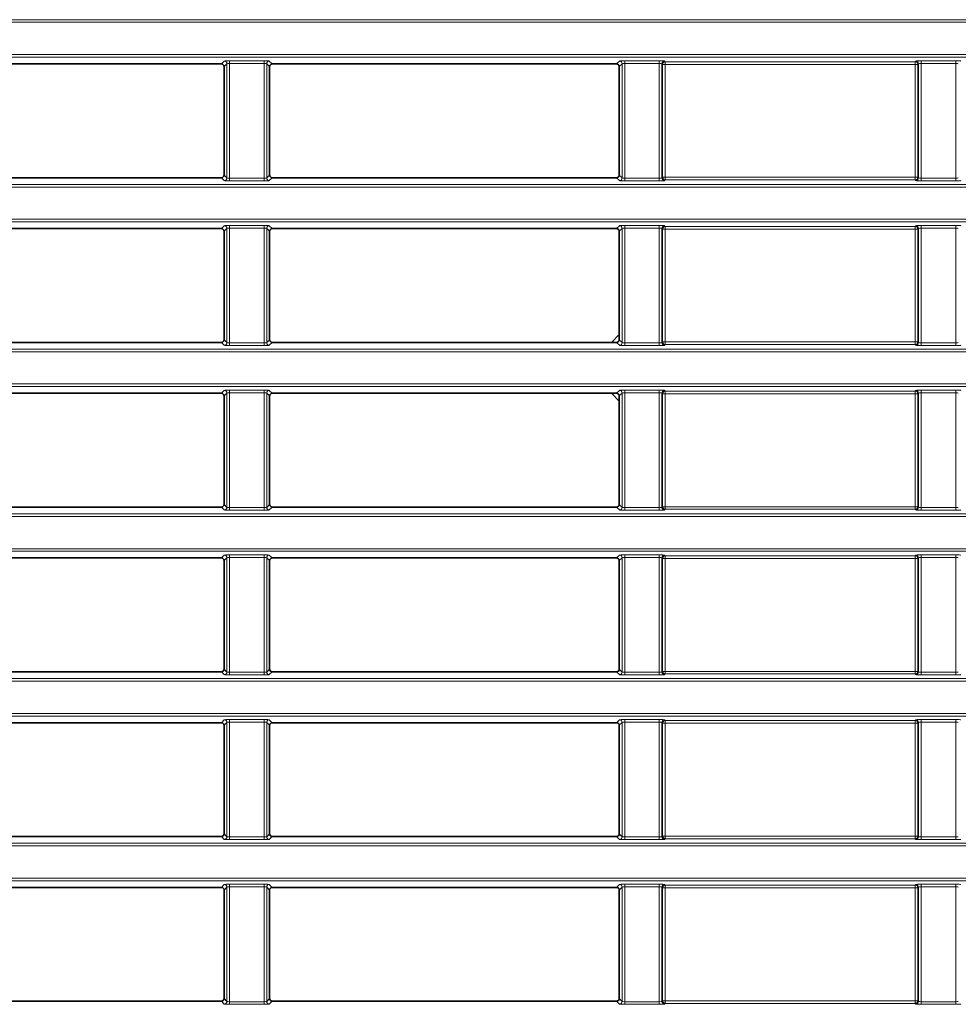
# Model space of a CAD drawing. Header units: millimetres. Extents: x 0 to 1118, y 0 to 864.
# Tile 102 of 256: x 126 to 144, y 486 to 505. Entities that reach past the tile are written whole.
import ezdxf

# ---------------------------------------------------------------- set-up
doc = ezdxf.new("R2010")
doc.units = ezdxf.units.MM

msp = doc.modelspace()

# ---------------------------------------------------------------- linework, layer by layer
at = {"color": 7, "linetype": 'Continuous', "lineweight": 18}
for p, q in [((35.9277, 504.8789), (225.0705, 504.8789)), ((225.0705, 504.829), (35.9277, 504.829)), ((35.9277, 504.2164), (225.0705, 504.2164)), ((225.0705, 504.1664), (35.9277, 504.1664)), ((130.2672, 504.0399), (130.3217, 504.0944)), ((130.4216, 504.0993), (131.0767, 504.0993)), ((130.4216, 504.0494), (130.4216, 504.0993)), ((131.0767, 504.0494), (131.0767, 504.0993)), ((131.1765, 504.0944), (131.231, 504.0399)), ((137.7672, 504.0399), (137.8217, 504.0944)), ((137.9216, 504.0993), (138.5767, 504.0993)), ((137.9216, 504.0993), (137.9216, 504.0494)), ((138.5767, 504.0993), (138.5767, 504.0494)), ((138.6765, 504.0944), (138.6892, 504.0817)), ((138.6892, 504.0817), (143.434, 504.0817)), ((138.6892, 504.0817), (138.6892, 504.0317)), ((143.434, 504.0817), (143.4467, 504.0944)), ((143.434, 504.0317), (143.434, 504.0817)), ((143.5466, 504.0993), (144.2017, 504.0993)), ((143.5466, 504.0494), (143.5466, 504.0993)), ((144.2017, 504.0494), (144.2017, 504.0993)), ((130.3716, 504.0444), (130.3171, 503.9899)), ((130.3716, 501.8759), (130.3716, 504.0444)), ((131.0767, 504.0494), (130.4216, 504.0494)), ((130.4216, 504.0494), (130.4216, 501.8709)), ((131.0767, 501.8709), (131.0767, 504.0494)), ((131.1266, 504.0444), (131.1266, 501.8759)), ((131.1811, 503.9899), (131.1266, 504.0444)), ((137.8716, 504.0444), (137.8171, 503.9899)), ((137.8716, 501.8759), (137.8716, 504.0444)), ((138.5767, 504.0494), (137.9216, 504.0494)), ((137.9216, 504.0494), (137.9216, 501.8709)), ((138.5767, 501.8709), (138.5767, 504.0494)), ((138.6266, 504.0444), (138.6266, 501.8759)), ((138.6393, 504.0317), (138.6266, 504.0444)), ((138.6393, 501.8886), (138.6393, 504.0317)), ((138.6892, 504.0317), (138.6393, 504.0317)), ((138.6892, 504.0317), (138.6892, 501.8886)), ((143.434, 504.0317), (138.6892, 504.0317)), ((143.4839, 504.0317), (143.434, 504.0317)), ((143.434, 501.8886), (143.434, 504.0317)), ((143.4966, 504.0444), (143.4839, 504.0317)), ((143.4839, 504.0317), (143.4839, 501.8886)), ((143.4966, 501.8759), (143.4966, 504.0444)), ((144.2017, 504.0494), (143.5466, 504.0494)), ((143.5466, 504.0494), (143.5466, 501.8709)), ((144.2017, 501.8709), (144.2017, 504.0494)), ((130.3217, 501.826), (130.2672, 501.8805)), ((130.3171, 501.9304), (130.3716, 501.8759)), ((130.4216, 501.821), (130.4216, 501.8709)), ((130.4216, 501.8709), (131.0767, 501.8709)), ((131.0767, 501.821), (131.0767, 501.8709)), ((131.1266, 501.8759), (131.1811, 501.9304)), ((131.231, 501.8805), (131.1765, 501.826)), ((137.8217, 501.826), (137.7672, 501.8805)), ((137.8171, 501.9304), (137.8716, 501.8759)), ((137.9216, 501.8709), (137.9216, 501.821)), ((137.9216, 501.8709), (138.5767, 501.8709)), ((138.5767, 501.8709), (138.5767, 501.821)), ((138.6266, 501.8759), (138.6393, 501.8886)), ((138.6393, 501.8886), (138.6892, 501.8886)), ((138.6892, 501.8387), (138.6765, 501.826)), ((138.6892, 501.8886), (138.6892, 501.8387)), ((138.6892, 501.8886), (143.434, 501.8886)), ((143.434, 501.8387), (138.6892, 501.8387)), ((143.434, 501.8886), (143.4839, 501.8886)), ((143.434, 501.8387), (143.434, 501.8886)), ((143.4467, 501.826), (143.434, 501.8387)), ((143.4839, 501.8886), (143.4966, 501.8759)), ((143.5466, 501.821), (143.5466, 501.8709)), ((143.5466, 501.8709), (144.2017, 501.8709)), ((144.2017, 501.821), (144.2017, 501.8709)), ((35.9277, 501.7539), (225.0705, 501.7539)), ((225.0705, 501.704), (35.9277, 501.704)), ((131.0767, 501.821), (130.4216, 501.821)), ((138.5767, 501.821), (137.9216, 501.821)), ((144.2017, 501.821), (143.5466, 501.821)), ((35.9277, 501.0914), (225.0705, 501.0914)), ((225.0705, 501.0414), (35.9277, 501.0414)), ((130.2672, 500.9149), (130.3217, 500.9694)), ((130.3716, 500.9194), (130.3171, 500.8649)), ((130.3716, 498.7509), (130.3716, 500.9194)), ((130.4216, 500.9743), (131.0767, 500.9743)), ((130.4216, 500.9244), (130.4216, 500.9743)), ((131.0767, 500.9244), (130.4216, 500.9244)), ((130.4216, 500.9244), (130.4216, 498.7459)), ((131.0767, 500.9244), (131.0767, 500.9743)), ((131.0767, 498.7459), (131.0767, 500.9244)), ((131.1266, 500.9194), (131.1266, 498.7509)), ((131.1811, 500.8649), (131.1266, 500.9194)), ((131.1765, 500.9694), (131.231, 500.9149)), ((137.7672, 500.9149), (137.8217, 500.9694)), ((137.8716, 500.9194), (137.8171, 500.8649)), ((137.8716, 498.7509), (137.8716, 500.9194)), ((137.9216, 500.9743), (138.5767, 500.9743)), ((137.9216, 500.9743), (137.9216, 500.9244)), ((138.5767, 500.9244), (137.9216, 500.9244)), ((137.9216, 500.9244), (137.9216, 498.7459)), ((138.5767, 500.9743), (138.5767, 500.9244)), ((138.5767, 498.7459), (138.5767, 500.9244)), ((138.6266, 500.9194), (138.6266, 498.7509)), ((138.6393, 500.9067), (138.6266, 500.9194)), ((138.6393, 498.7636), (138.6393, 500.9067)), ((138.6892, 500.9067), (138.6393, 500.9067)), ((138.6765, 500.9694), (138.6892, 500.9567)), ((138.6892, 500.9567), (143.434, 500.9567)), ((138.6892, 500.9567), (138.6892, 500.9067)), ((143.434, 500.9067), (138.6892, 500.9067)), ((138.6892, 500.9067), (138.6892, 498.7636)), ((143.434, 500.9567), (143.4467, 500.9694)), ((143.434, 500.9067), (143.434, 500.9567)), ((143.4839, 500.9067), (143.434, 500.9067)), ((143.434, 498.7636), (143.434, 500.9067)), ((143.4966, 500.9194), (143.4839, 500.9067)), ((143.4839, 500.9067), (143.4839, 498.7636)), ((143.4966, 498.7509), (143.4966, 500.9194)), ((143.5466, 500.9743), (144.2017, 500.9743)), ((143.5466, 500.9244), (143.5466, 500.9743)), ((144.2017, 500.9244), (143.5466, 500.9244)), ((143.5466, 500.9244), (143.5466, 498.7459)), ((144.2017, 500.9244), (144.2017, 500.9743)), ((144.2017, 498.7459), (144.2017, 500.9244)), ((130.3217, 498.701), (130.2672, 498.7555)), ((130.3171, 498.8054), (130.3716, 498.7509)), ((130.4216, 498.696), (130.4216, 498.7459)), ((130.4216, 498.7459), (131.0767, 498.7459)), ((131.0767, 498.696), (130.4216, 498.696)), ((131.0767, 498.696), (131.0767, 498.7459)), ((131.1266, 498.7509), (131.1811, 498.8054)), ((131.231, 498.7555), (131.1765, 498.701)), ((137.8217, 498.701), (137.7672, 498.7555)), ((137.8171, 498.8054), (137.8716, 498.7509)), ((137.9216, 498.7459), (137.9216, 498.696)), ((137.9216, 498.7459), (138.5767, 498.7459)), ((138.5767, 498.696), (137.9216, 498.696)), ((138.5767, 498.7459), (138.5767, 498.696)), ((138.6266, 498.7509), (138.6393, 498.7636)), ((138.6393, 498.7636), (138.6892, 498.7636)), ((138.6892, 498.7137), (138.6765, 498.701)), ((138.6892, 498.7636), (138.6892, 498.7137)), ((138.6892, 498.7636), (143.434, 498.7636)), ((143.434, 498.7137), (138.6892, 498.7137)), ((143.434, 498.7636), (143.4839, 498.7636)), ((143.434, 498.7137), (143.434, 498.7636)), ((143.4467, 498.701), (143.434, 498.7137)), ((143.4839, 498.7636), (143.4966, 498.7509)), ((143.5466, 498.696), (143.5466, 498.7459)), ((143.5466, 498.7459), (144.2017, 498.7459)), ((144.2017, 498.696), (143.5466, 498.696)), ((144.2017, 498.696), (144.2017, 498.7459)), ((35.9277, 498.6289), (225.0705, 498.6289)), ((225.0705, 498.579), (35.9277, 498.579)), ((35.9277, 497.9664), (225.0705, 497.9664)), ((225.0705, 497.9164), (35.9277, 497.9164)), ((130.2672, 497.7899), (130.3217, 497.8444)), ((130.3716, 497.7944), (130.3171, 497.7399)), ((130.3716, 495.6259), (130.3716, 497.7944)), ((130.4216, 497.8493), (131.0767, 497.8493)), ((130.4216, 497.7994), (130.4216, 497.8493)), ((131.0767, 497.7994), (130.4216, 497.7994)), ((130.4216, 497.7994), (130.4216, 495.6209)), ((131.0767, 497.7994), (131.0767, 497.8493)), ((131.0767, 495.6209), (131.0767, 497.7994)), ((131.1266, 497.7944), (131.1266, 495.6259)), ((131.1811, 497.7399), (131.1266, 497.7944)), ((131.1765, 497.8444), (131.231, 497.7899)), ((137.7672, 497.7899), (137.8217, 497.8444)), ((137.8716, 497.7944), (137.8171, 497.7399)), ((137.8716, 495.6259), (137.8716, 497.7944)), ((137.9216, 497.8493), (138.5767, 497.8493)), ((137.9216, 497.8493), (137.9216, 497.7994)), ((138.5767, 497.7994), (137.9216, 497.7994)), ((137.9216, 497.7994), (137.9216, 495.6209)), ((138.5767, 497.8493), (138.5767, 497.7994)), ((138.5767, 495.6209), (138.5767, 497.7994)), ((138.6266, 497.7944), (138.6266, 495.6259)), ((138.6393, 497.7817), (138.6266, 497.7944)), ((138.6393, 495.6386), (138.6393, 497.7817)), ((138.6892, 497.7817), (138.6393, 497.7817)), ((138.6765, 497.8444), (138.6892, 497.8317)), ((138.6892, 497.8317), (143.434, 497.8317)), ((138.6892, 497.8317), (138.6892, 497.7817)), ((143.434, 497.7817), (138.6892, 497.7817)), ((138.6892, 497.7817), (138.6892, 495.6386)), ((143.434, 497.8317), (143.4467, 497.8444)), ((143.434, 497.7817), (143.434, 497.8317)), ((143.4839, 497.7817), (143.434, 497.7817)), ((143.434, 495.6386), (143.434, 497.7817)), ((143.4966, 497.7944), (143.4839, 497.7817)), ((143.4839, 497.7817), (143.4839, 495.6386)), ((143.4966, 495.6259), (143.4966, 497.7944)), ((143.5466, 497.8493), (144.2017, 497.8493)), ((143.5466, 497.7994), (143.5466, 497.8493)), ((144.2017, 497.7994), (143.5466, 497.7994)), ((143.5466, 497.7994), (143.5466, 495.6209)), ((144.2017, 497.7994), (144.2017, 497.8493)), ((144.2017, 495.6209), (144.2017, 497.7994)), ((130.3171, 495.6804), (130.3716, 495.6259)), ((131.1266, 495.6259), (131.1811, 495.6804)), ((137.8171, 495.6804), (137.8716, 495.6259)), ((35.9277, 495.5039), (225.0705, 495.5039)), ((130.3217, 495.576), (130.2672, 495.6305)), ((130.4216, 495.571), (130.4216, 495.6209)), ((130.4216, 495.6209), (131.0767, 495.6209)), ((131.0767, 495.571), (130.4216, 495.571)), ((131.0767, 495.571), (131.0767, 495.6209)), ((131.231, 495.6305), (131.1765, 495.576)), ((137.8217, 495.576), (137.7672, 495.6305)), ((137.9216, 495.6209), (137.9216, 495.571)), ((137.9216, 495.6209), (138.5767, 495.6209)), ((138.5767, 495.571), (137.9216, 495.571)), ((138.5767, 495.6209), (138.5767, 495.571)), ((138.6266, 495.6259), (138.6393, 495.6386)), ((138.6393, 495.6386), (138.6892, 495.6386)), ((138.6892, 495.5887), (138.6765, 495.576)), ((138.6892, 495.6386), (138.6892, 495.5887)), ((138.6892, 495.6386), (143.434, 495.6386)), ((143.434, 495.5887), (138.6892, 495.5887)), ((143.434, 495.5887), (143.434, 495.6386)), ((143.434, 495.6386), (143.4839, 495.6386)), ((143.4467, 495.576), (143.434, 495.5887)), ((143.4839, 495.6386), (143.4966, 495.6259)), ((143.5466, 495.571), (143.5466, 495.6209)), ((143.5466, 495.6209), (144.2017, 495.6209)), ((144.2017, 495.571), (143.5466, 495.571)), ((144.2017, 495.571), (144.2017, 495.6209)), ((225.0705, 495.454), (35.9277, 495.454)), ((35.9277, 494.8414), (225.0705, 494.8414)), ((225.0705, 494.7914), (35.9277, 494.7914)), ((130.4216, 494.7243), (131.0767, 494.7243)), ((130.4216, 494.6744), (130.4216, 494.7243)), ((131.0767, 494.6744), (131.0767, 494.7243)), ((137.9216, 494.7243), (138.5767, 494.7243)), ((137.9216, 494.7243), (137.9216, 494.6744)), ((138.5767, 494.7243), (138.5767, 494.6744)), ((143.5466, 494.7243), (144.2017, 494.7243)), ((143.5466, 494.6744), (143.5466, 494.7243)), ((144.2017, 494.6744), (144.2017, 494.7243)), ((130.2672, 494.6649), (130.3217, 494.7194)), ((130.3716, 494.6694), (130.3171, 494.6149)), ((130.3716, 492.5009), (130.3716, 494.6694)), ((131.0767, 494.6744), (130.4216, 494.6744)), ((130.4216, 494.6744), (130.4216, 492.4959)), ((131.0767, 492.4959), (131.0767, 494.6744)), ((131.1266, 494.6694), (131.1266, 492.5009)), ((131.1811, 494.6149), (131.1266, 494.6694)), ((131.1765, 494.7194), (131.231, 494.6649)), ((137.7672, 494.6649), (137.8217, 494.7194)), ((137.8716, 494.6694), (137.8171, 494.6149)), ((137.8716, 492.5009), (137.8716, 494.6694)), ((138.5767, 494.6744), (137.9216, 494.6744)), ((137.9216, 494.6744), (137.9216, 492.4959)), ((138.5767, 492.4959), (138.5767, 494.6744)), ((138.6266, 494.6694), (138.6266, 492.5009)), ((138.6393, 494.6567), (138.6266, 494.6694)), ((138.6393, 492.5136), (138.6393, 494.6567)), ((138.6892, 494.6567), (138.6393, 494.6567)), ((138.6765, 494.7194), (138.6892, 494.7067)), ((138.6892, 494.7067), (143.434, 494.7067)), ((138.6892, 494.7067), (138.6892, 494.6567)), ((138.6892, 494.6567), (138.6892, 492.5136)), ((143.434, 494.6567), (138.6892, 494.6567)), ((143.434, 494.7067), (143.4467, 494.7194)), ((143.434, 494.6567), (143.434, 494.7067)), ((143.4839, 494.6567), (143.434, 494.6567)), ((143.434, 492.5136), (143.434, 494.6567)), ((143.4966, 494.6694), (143.4839, 494.6567)), ((143.4839, 494.6567), (143.4839, 492.5136)), ((143.4966, 492.5009), (143.4966, 494.6694)), ((144.2017, 494.6744), (143.5466, 494.6744)), ((143.5466, 494.6744), (143.5466, 492.4959)), ((144.2017, 492.4959), (144.2017, 494.6744)), ((130.3217, 492.451), (130.2672, 492.5055)), ((130.3171, 492.5554), (130.3716, 492.5009)), ((130.4216, 492.446), (130.4216, 492.4959)), ((130.4216, 492.4959), (131.0767, 492.4959)), ((131.0767, 492.446), (131.0767, 492.4959)), ((131.1266, 492.5009), (131.1811, 492.5554)), ((131.231, 492.5055), (131.1765, 492.451)), ((137.8217, 492.451), (137.7672, 492.5055)), ((137.8171, 492.5554), (137.8716, 492.5009)), ((137.9216, 492.4959), (137.9216, 492.446)), ((137.9216, 492.4959), (138.5767, 492.4959)), ((138.5767, 492.4959), (138.5767, 492.446)), ((138.6266, 492.5009), (138.6393, 492.5136)), ((138.6393, 492.5136), (138.6892, 492.5136)), ((138.6892, 492.5136), (138.6892, 492.4637)), ((138.6892, 492.5136), (143.434, 492.5136)), ((143.434, 492.5136), (143.4839, 492.5136)), ((143.434, 492.4637), (143.434, 492.5136)), ((143.4839, 492.5136), (143.4966, 492.5009)), ((143.5466, 492.446), (143.5466, 492.4959)), ((143.5466, 492.4959), (144.2017, 492.4959)), ((144.2017, 492.446), (144.2017, 492.4959)), ((35.9277, 492.3789), (225.0705, 492.3789)), ((225.0705, 492.329), (35.9277, 492.329)), ((131.0767, 492.446), (130.4216, 492.446)), ((138.5767, 492.446), (137.9216, 492.446)), ((138.6892, 492.4637), (138.6765, 492.451)), ((143.434, 492.4637), (138.6892, 492.4637)), ((143.4467, 492.451), (143.434, 492.4637)), ((144.2017, 492.446), (143.5466, 492.446)), ((35.9277, 491.7164), (225.0705, 491.7164)), ((225.0705, 491.6664), (35.9277, 491.6664)), ((130.2672, 491.5399), (130.3217, 491.5944)), ((130.4216, 491.5993), (131.0767, 491.5993)), ((130.4216, 491.5494), (130.4216, 491.5993)), ((131.0767, 491.5494), (130.4216, 491.5494)), ((130.4216, 491.5494), (130.4216, 489.3709)), ((131.0767, 491.5494), (131.0767, 491.5993)), ((131.0767, 489.3709), (131.0767, 491.5494)), ((131.1765, 491.5944), (131.231, 491.5399)), ((137.7672, 491.5399), (137.8217, 491.5944)), ((137.9216, 491.5993), (138.5767, 491.5993)), ((137.9216, 491.5993), (137.9216, 491.5494)), ((138.5767, 491.5494), (137.9216, 491.5494)), ((137.9216, 491.5494), (137.9216, 489.3709)), ((138.5767, 491.5993), (138.5767, 491.5494)), ((138.5767, 489.3709), (138.5767, 491.5494)), ((138.6765, 491.5944), (138.6892, 491.5817)), ((138.6892, 491.5817), (143.434, 491.5817)), ((138.6892, 491.5817), (138.6892, 491.5317)), ((143.434, 491.5817), (143.4467, 491.5944)), ((143.434, 491.5317), (143.434, 491.5817)), ((143.5466, 491.5993), (144.2017, 491.5993)), ((143.5466, 491.5494), (143.5466, 491.5993)), ((144.2017, 491.5494), (143.5466, 491.5494)), ((143.5466, 491.5494), (143.5466, 489.3709)), ((144.2017, 491.5494), (144.2017, 491.5993)), ((144.2017, 489.3709), (144.2017, 491.5494)), ((130.3716, 491.5444), (130.3171, 491.4899)), ((130.3716, 489.3759), (130.3716, 491.5444)), ((131.1266, 491.5444), (131.1266, 489.3759)), ((131.1811, 491.4899), (131.1266, 491.5444)), ((137.8716, 491.5444), (137.8171, 491.4899)), ((137.8716, 489.3759), (137.8716, 491.5444)), ((138.6266, 491.5444), (138.6266, 489.3759)), ((138.6393, 491.5317), (138.6266, 491.5444)), ((138.6393, 489.3886), (138.6393, 491.5317)), ((138.6892, 491.5317), (138.6393, 491.5317)), ((143.434, 491.5317), (138.6892, 491.5317)), ((138.6892, 491.5317), (138.6892, 489.3886)), ((143.4839, 491.5317), (143.434, 491.5317)), ((143.434, 489.3886), (143.434, 491.5317)), ((143.4966, 491.5444), (143.4839, 491.5317)), ((143.4839, 491.5317), (143.4839, 489.3886)), ((143.4966, 489.3759), (143.4966, 491.5444)), ((130.3217, 489.326), (130.2672, 489.3805)), ((130.3171, 489.4304), (130.3716, 489.3759)), ((130.4216, 489.321), (130.4216, 489.3709)), ((130.4216, 489.3709), (131.0767, 489.3709)), ((131.0767, 489.321), (130.4216, 489.321)), ((131.0767, 489.321), (131.0767, 489.3709)), ((131.1266, 489.3759), (131.1811, 489.4304)), ((131.231, 489.3805), (131.1765, 489.326)), ((137.8217, 489.326), (137.7672, 489.3805)), ((137.8171, 489.4304), (137.8716, 489.3759)), ((137.9216, 489.3709), (137.9216, 489.321)), ((137.9216, 489.3709), (138.5767, 489.3709)), ((138.5767, 489.321), (137.9216, 489.321)), ((138.5767, 489.3709), (138.5767, 489.321)), ((138.6266, 489.3759), (138.6393, 489.3886)), ((138.6393, 489.3886), (138.6892, 489.3886)), ((138.6892, 489.3387), (138.6765, 489.326)), ((138.6892, 489.3886), (138.6892, 489.3387)), ((138.6892, 489.3886), (143.434, 489.3886)), ((143.434, 489.3387), (138.6892, 489.3387)), ((143.434, 489.3387), (143.434, 489.3886)), ((143.434, 489.3886), (143.4839, 489.3886)), ((143.4467, 489.326), (143.434, 489.3387)), ((143.4839, 489.3886), (143.4966, 489.3759)), ((143.5466, 489.321), (143.5466, 489.3709)), ((143.5466, 489.3709), (144.2017, 489.3709)), ((144.2017, 489.321), (143.5466, 489.321)), ((144.2017, 489.321), (144.2017, 489.3709)), ((35.9277, 489.2539), (225.0705, 489.2539)), ((225.0705, 489.204), (35.9277, 489.204)), ((35.9277, 488.5914), (225.0705, 488.5914)), ((225.0705, 488.5414), (35.9277, 488.5414)), ((130.2672, 488.4149), (130.3217, 488.4694)), ((130.3716, 488.4194), (130.3171, 488.3649)), ((130.3716, 486.2509), (130.3716, 488.4194)), ((130.4216, 488.4743), (131.0767, 488.4743)), ((130.4216, 488.4244), (130.4216, 488.4743)), ((131.0767, 488.4244), (130.4216, 488.4244)), ((130.4216, 488.4244), (130.4216, 486.2459)), ((131.0767, 488.4244), (131.0767, 488.4743)), ((131.0767, 486.2459), (131.0767, 488.4244)), ((131.1266, 488.4194), (131.1266, 486.2509)), ((131.1811, 488.3649), (131.1266, 488.4194)), ((131.1765, 488.4694), (131.231, 488.4149)), ((137.7672, 488.4149), (137.8217, 488.4694)), ((137.8716, 488.4194), (137.8171, 488.3649)), ((137.8716, 486.2509), (137.8716, 488.4194)), ((137.9216, 488.4743), (138.5767, 488.4743)), ((137.9216, 488.4743), (137.9216, 488.4244)), ((138.5767, 488.4244), (137.9216, 488.4244)), ((137.9216, 488.4244), (137.9216, 486.2459)), ((138.5767, 488.4743), (138.5767, 488.4244)), ((138.5767, 486.2459), (138.5767, 488.4244)), ((138.6266, 488.4194), (138.6266, 486.2509)), ((138.6393, 488.4067), (138.6266, 488.4194)), ((138.6393, 486.2636), (138.6393, 488.4067)), ((138.6892, 488.4067), (138.6393, 488.4067)), ((138.6765, 488.4694), (138.6892, 488.4567)), ((138.6892, 488.4567), (143.434, 488.4567)), ((138.6892, 488.4567), (138.6892, 488.4067)), ((138.6892, 488.4067), (138.6892, 486.2636)), ((143.434, 488.4067), (138.6892, 488.4067)), ((143.434, 488.4567), (143.4467, 488.4694)), ((143.434, 488.4067), (143.434, 488.4567)), ((143.4839, 488.4067), (143.434, 488.4067)), ((143.434, 486.2636), (143.434, 488.4067)), ((143.4966, 488.4194), (143.4839, 488.4067)), ((143.4839, 488.4067), (143.4839, 486.2636)), ((143.4966, 486.2509), (143.4966, 488.4194)), ((143.5466, 488.4743), (144.2017, 488.4743)), ((143.5466, 488.4244), (143.5466, 488.4743)), ((144.2017, 488.4244), (143.5466, 488.4244)), ((143.5466, 488.4244), (143.5466, 486.2459)), ((144.2017, 488.4244), (144.2017, 488.4743)), ((144.2017, 486.2459), (144.2017, 488.4244)), ((130.3217, 486.201), (130.2672, 486.2555)), ((130.3171, 486.3054), (130.3716, 486.2509)), ((130.4216, 486.196), (130.4216, 486.2459)), ((130.4216, 486.2459), (131.0767, 486.2459)), ((131.0767, 486.196), (130.4216, 486.196)), ((131.0767, 486.196), (131.0767, 486.2459)), ((131.1266, 486.2509), (131.1811, 486.3054)), ((131.231, 486.2555), (131.1765, 486.201)), ((137.8217, 486.201), (137.7672, 486.2555)), ((137.8171, 486.3054), (137.8716, 486.2509)), ((137.9216, 486.2459), (137.9216, 486.196)), ((137.9216, 486.2459), (138.5767, 486.2459)), ((138.5767, 486.196), (137.9216, 486.196)), ((138.5767, 486.2459), (138.5767, 486.196)), ((138.6266, 486.2509), (138.6393, 486.2636)), ((138.6393, 486.2636), (138.6892, 486.2636)), ((138.6892, 486.2137), (138.6765, 486.201)), ((138.6892, 486.2636), (138.6892, 486.2137)), ((138.6892, 486.2636), (143.434, 486.2636)), ((143.434, 486.2137), (138.6892, 486.2137)), ((143.434, 486.2636), (143.4839, 486.2636)), ((143.434, 486.2137), (143.434, 486.2636)), ((143.4467, 486.201), (143.434, 486.2137)), ((143.4839, 486.2636), (143.4966, 486.2509)), ((143.5466, 486.196), (143.5466, 486.2459)), ((143.5466, 486.2459), (144.2017, 486.2459)), ((144.2017, 486.196), (143.5466, 486.196)), ((144.2017, 486.196), (144.2017, 486.2459))]:
    msp.add_line(p, q, dxfattribs=at)
at = {"color": 7, "linetype": 'Continuous', "lineweight": 35}
for p, q in [((123.731, 504.0399), (130.2672, 504.0399)), ((130.3171, 501.9304), (130.3171, 503.9899)), ((131.1811, 503.9899), (131.1811, 501.9304)), ((131.231, 504.0399), (137.7672, 504.0399)), ((137.8171, 501.9304), (137.8171, 503.9899)), ((123.731, 501.8805), (130.2672, 501.8805)), ((131.231, 501.8805), (137.7672, 501.8805)), ((123.731, 500.9149), (130.2672, 500.9149)), ((131.231, 500.9149), (137.7672, 500.9149)), ((130.3171, 498.8054), (130.3171, 500.8649)), ((131.1811, 500.8649), (131.1811, 498.8054)), ((137.8171, 498.8054), (137.8171, 500.8649)), ((137.8171, 498.9032), (137.6694, 498.7555)), ((123.731, 498.7555), (130.2672, 498.7555)), ((131.231, 498.7555), (137.7672, 498.7555)), ((123.731, 497.7899), (130.2672, 497.7899)), ((130.3171, 495.6804), (130.3171, 497.7399)), ((131.1811, 497.7399), (131.1811, 495.6804)), ((131.231, 497.7899), (137.7672, 497.7899)), ((137.6694, 497.7899), (137.8171, 497.6422)), ((137.8171, 495.6804), (137.8171, 497.7399)), ((123.731, 495.6305), (130.2672, 495.6305)), ((131.231, 495.6305), (137.7672, 495.6305)), ((123.731, 494.6649), (130.2672, 494.6649)), ((130.3171, 492.5554), (130.3171, 494.6149)), ((131.1811, 494.6149), (131.1811, 492.5554)), ((131.231, 494.6649), (137.7672, 494.6649)), ((137.8171, 492.5554), (137.8171, 494.6149)), ((123.731, 492.5055), (130.2672, 492.5055)), ((131.231, 492.5055), (137.7672, 492.5055)), ((123.731, 491.5399), (130.2672, 491.5399)), ((130.3171, 489.4304), (130.3171, 491.4899)), ((131.1811, 491.4899), (131.1811, 489.4304)), ((131.231, 491.5399), (137.7672, 491.5399)), ((137.8171, 489.4304), (137.8171, 491.4899)), ((123.731, 489.3805), (130.2672, 489.3805)), ((131.231, 489.3805), (137.7672, 489.3805)), ((123.731, 488.4149), (130.2672, 488.4149)), ((131.231, 488.4149), (137.7672, 488.4149)), ((130.3171, 486.3054), (130.3171, 488.3649)), ((131.1811, 488.3649), (131.1811, 486.3054)), ((137.8171, 486.3054), (137.8171, 488.3649)), ((123.731, 486.2555), (130.2672, 486.2555)), ((131.231, 486.2555), (137.7672, 486.2555))]:
    msp.add_line(p, q, dxfattribs=at)
at = {"color": 7, "linetype": 'Continuous', "lineweight": 18}
for centre, start, end in [((130.3215, 504.0443), 0.1836, 89.8164), ((131.1767, 504.0443), 90.1836, 179.8164), ((137.8215, 504.0443), 0.1836, 89.8164), ((138.6767, 504.0443), 90.1836, 179.8164), ((138.6894, 504.0316), 90.1836, 179.8164), ((143.4338, 504.0316), 0.1836, 89.8164), ((143.4465, 504.0443), 0.1836, 89.8164), ((130.3215, 501.8761), 270.1836, 359.8164), ((131.1767, 501.8761), 180.1836, 269.8164), ((137.8215, 501.8761), 270.1836, 359.8164), ((138.6767, 501.8761), 180.1836, 269.8164), ((138.6894, 501.8888), 180.1836, 269.8164), ((143.4338, 501.8888), 270.1836, 359.8164), ((143.4465, 501.8761), 270.1836, 359.8164), ((130.3215, 500.9193), 0.1836, 89.8164), ((131.1767, 500.9193), 90.1836, 179.8164), ((137.8215, 500.9193), 0.1836, 89.8164), ((138.6767, 500.9193), 90.1836, 179.8164), ((138.6894, 500.9066), 90.1836, 179.8164), ((143.4338, 500.9066), 0.1836, 89.8164), ((143.4465, 500.9193), 0.1836, 89.8164), ((130.3215, 498.7511), 270.1836, 359.8164), ((131.1767, 498.7511), 180.1836, 269.8164), ((137.8215, 498.7511), 270.1836, 359.8164), ((138.6767, 498.7511), 180.1836, 269.8164), ((138.6894, 498.7638), 180.1836, 269.8164), ((143.4338, 498.7638), 270.1836, 359.8164), ((143.4465, 498.7511), 270.1836, 359.8164), ((130.3215, 497.7943), 0.1836, 89.8164), ((131.1767, 497.7943), 90.1836, 179.8164), ((137.8215, 497.7943), 0.1836, 89.8164), ((138.6767, 497.7943), 90.1836, 179.8164), ((138.6894, 497.7816), 90.1836, 179.8164), ((143.4338, 497.7816), 0.1836, 89.8164), ((143.4465, 497.7943), 0.1836, 89.8164), ((130.3215, 495.6261), 270.1836, 359.8164), ((131.1767, 495.6261), 180.1836, 269.8164), ((137.8215, 495.6261), 270.1836, 359.8164), ((138.6767, 495.6261), 180.1836, 269.8164), ((138.6894, 495.6388), 180.1836, 269.8164), ((143.4338, 495.6388), 270.1836, 359.8164), ((143.4465, 495.6261), 270.1836, 359.8164), ((130.3215, 494.6693), 0.1836, 89.8164), ((131.1767, 494.6693), 90.1836, 179.8164), ((137.8215, 494.6693), 0.1836, 89.8164), ((138.6767, 494.6693), 90.1836, 179.8164), ((138.6894, 494.6566), 90.1836, 179.8164), ((143.4338, 494.6566), 0.1836, 89.8164), ((143.4465, 494.6693), 0.1836, 89.8164), ((130.3215, 492.5011), 270.1836, 359.8164), ((131.1767, 492.5011), 180.1836, 269.8164), ((137.8215, 492.5011), 270.1836, 359.8164), ((138.6767, 492.5011), 180.1836, 269.8164), ((138.6894, 492.5138), 180.1836, 269.8164), ((143.4338, 492.5138), 270.1836, 359.8164), ((143.4465, 492.5011), 270.1836, 359.8164), ((130.3215, 491.5443), 0.1836, 89.8164), ((131.1767, 491.5443), 90.1836, 179.8164), ((137.8215, 491.5443), 0.1836, 89.8164), ((138.6767, 491.5443), 90.1836, 179.8164), ((138.6894, 491.5316), 90.1836, 179.8164), ((143.4338, 491.5316), 0.1836, 89.8164), ((143.4465, 491.5443), 0.1836, 89.8164), ((130.3215, 489.3761), 270.1836, 359.8164), ((131.1767, 489.3761), 180.1836, 269.8164), ((137.8215, 489.3761), 270.1836, 359.8164), ((138.6767, 489.3761), 180.1836, 269.8164), ((138.6894, 489.3888), 180.1836, 269.8164), ((143.4338, 489.3888), 270.1836, 359.8164), ((143.4465, 489.3761), 270.1836, 359.8164), ((130.3215, 488.4193), 0.1836, 89.8164), ((131.1767, 488.4193), 90.1836, 179.8164), ((137.8215, 488.4193), 0.1836, 89.8164), ((138.6767, 488.4193), 90.1836, 179.8164), ((138.6894, 488.4066), 90.1836, 179.8164), ((143.4338, 488.4066), 0.1836, 89.8164), ((143.4465, 488.4193), 0.1836, 89.8164), ((130.3215, 486.2511), 270.1836, 359.8164), ((131.1767, 486.2511), 180.1836, 269.8164), ((137.8215, 486.2511), 270.1836, 359.8164), ((138.6767, 486.2511), 180.1836, 269.8164), ((138.6894, 486.2638), 180.1836, 269.8164), ((143.4338, 486.2638), 270.1836, 359.8164), ((143.4465, 486.2511), 270.1836, 359.8164)]:
    msp.add_arc(centre, 0.0501, start, end, dxfattribs=at)
for centre, major_axis, ratio, start_param, end_param in [((130.4216, 504.0941), (0.1, 0), 0.0524078, 1.5707963, 3.0892328), ((131.0767, 504.0941), (0.1, 0), 0.0524078, 0.0523599, 1.5707963), ((137.9216, 504.0941), (0.1, 0), 0.0524078, 1.5707963, 3.0892328), ((138.5767, 504.0941), (0.1, 0), 0.0524078, 0.0523599, 1.5707963), ((143.5466, 504.0941), (0.1, 0), 0.0524078, 1.5707963, 3.0892328), ((144.2017, 504.0941), (0.1, 0), 0.0524078, 0.0523599, 1.5707963), ((130.4216, 504.0442), (0.05, 0), 0.1048156, 1.5707963, 3.0892328), ((131.0767, 504.0442), (0.05, 0), 0.1048156, 0.0523599, 1.5707963), ((137.9216, 504.0442), (0.05, 0), 0.1048156, 1.5707963, 3.0892328), ((138.5767, 504.0442), (0.05, 0), 0.1048156, 0.0523599, 1.5707963), ((143.5466, 504.0442), (0.05, 0), 0.1048156, 1.5707963, 3.0892328), ((144.2017, 504.0442), (0.05, 0), 0.1048156, 0.0523599, 1.5707963), ((130.4216, 501.8262), (0.1, 0), 0.0524078, 3.1939525, 4.712389), ((130.4216, 501.8762), (0.05, 0), 0.1048156, 3.1939525, 4.712389), ((131.0767, 501.8762), (0.05, 0), 0.1048156, 4.712389, 6.2308254), ((131.0767, 501.8262), (0.1, 0), 0.0524078, 4.712389, 6.2308254), ((137.9216, 501.8262), (0.1, 0), 0.0524078, 3.1939525, 4.712389), ((137.9216, 501.8762), (0.05, 0), 0.1048156, 3.1939525, 4.712389), ((138.5767, 501.8762), (0.05, 0), 0.1048156, 4.712389, 6.2308254), ((138.5767, 501.8262), (0.1, 0), 0.0524078, 4.712389, 6.2308254), ((143.5466, 501.8262), (0.1, 0), 0.0524078, 3.1939525, 4.712389), ((143.5466, 501.8762), (0.05, 0), 0.1048156, 3.1939525, 4.712389), ((144.2017, 501.8762), (0.05, 0), 0.1048156, 4.712389, 6.2308254), ((144.2017, 501.8262), (0.1, 0), 0.0524078, 4.712389, 6.2308254), ((130.4216, 500.9691), (0.1, 0), 0.0524078, 1.5707963, 3.0892328), ((130.4216, 500.9192), (0.05, 0), 0.1048156, 1.5707963, 3.0892328), ((131.0767, 500.9691), (0.1, 0), 0.0524078, 0.0523599, 1.5707963), ((131.0767, 500.9192), (0.05, 0), 0.1048156, 0.0523599, 1.5707963), ((137.9216, 500.9691), (0.1, 0), 0.0524078, 1.5707963, 3.0892328), ((137.9216, 500.9192), (0.05, 0), 0.1048156, 1.5707963, 3.0892328), ((138.5767, 500.9691), (0.1, 0), 0.0524078, 0.0523599, 1.5707963), ((138.5767, 500.9192), (0.05, 0), 0.1048156, 0.0523599, 1.5707963), ((143.5466, 500.9691), (0.1, 0), 0.0524078, 1.5707963, 3.0892328), ((143.5466, 500.9192), (0.05, 0), 0.1048156, 1.5707963, 3.0892328), ((144.2017, 500.9691), (0.1, 0), 0.0524078, 0.0523599, 1.5707963), ((144.2017, 500.9192), (0.05, 0), 0.1048156, 0.0523599, 1.5707963), ((130.4216, 498.7012), (0.1, 0), 0.0524078, 3.1939525, 4.712389), ((130.4216, 498.7512), (0.05, 0), 0.1048156, 3.1939525, 4.712389), ((131.0767, 498.7512), (0.05, 0), 0.1048156, 4.712389, 6.2308254), ((131.0767, 498.7012), (0.1, 0), 0.0524078, 4.712389, 6.2308254), ((137.9216, 498.7012), (0.1, 0), 0.0524078, 3.1939525, 4.712389), ((137.9216, 498.7512), (0.05, 0), 0.1048156, 3.1939525, 4.712389), ((138.5767, 498.7512), (0.05, 0), 0.1048156, 4.712389, 6.2308254), ((138.5767, 498.7012), (0.1, 0), 0.0524078, 4.712389, 6.2308254), ((143.5466, 498.7012), (0.1, 0), 0.0524078, 3.1939525, 4.712389), ((143.5466, 498.7512), (0.05, 0), 0.1048156, 3.1939525, 4.712389), ((144.2017, 498.7512), (0.05, 0), 0.1048156, 4.712389, 6.2308254), ((144.2017, 498.7012), (0.1, 0), 0.0524078, 4.712389, 6.2308254), ((130.4216, 497.8441), (0.1, 0), 0.0524078, 1.5707963, 3.0892328), ((130.4216, 497.7942), (0.05, 0), 0.1048156, 1.5707963, 3.0892328), ((131.0767, 497.8441), (0.1, 0), 0.0524078, 0.0523599, 1.5707963), ((131.0767, 497.7942), (0.05, 0), 0.1048156, 0.0523599, 1.5707963), ((137.9216, 497.8441), (0.1, 0), 0.0524078, 1.5707963, 3.0892328), ((137.9216, 497.7942), (0.05, 0), 0.1048156, 1.5707963, 3.0892328), ((138.5767, 497.8441), (0.1, 0), 0.0524078, 0.0523599, 1.5707963), ((138.5767, 497.7942), (0.05, 0), 0.1048156, 0.0523599, 1.5707963), ((143.5466, 497.8441), (0.1, 0), 0.0524078, 1.5707963, 3.0892328), ((143.5466, 497.7942), (0.05, 0), 0.1048156, 1.5707963, 3.0892328), ((144.2017, 497.8441), (0.1, 0), 0.0524078, 0.0523599, 1.5707963), ((144.2017, 497.7942), (0.05, 0), 0.1048156, 0.0523599, 1.5707963), ((130.4216, 495.5762), (0.1, 0), 0.0524078, 3.1939525, 4.712389), ((130.4216, 495.6262), (0.05, 0), 0.1048156, 3.1939525, 4.712389), ((131.0767, 495.6262), (0.05, 0), 0.1048156, 4.712389, 6.2308254), ((131.0767, 495.5762), (0.1, 0), 0.0524078, 4.712389, 6.2308254), ((137.9216, 495.5762), (0.1, 0), 0.0524078, 3.1939525, 4.712389), ((137.9216, 495.6262), (0.05, 0), 0.1048156, 3.1939525, 4.712389), ((138.5767, 495.6262), (0.05, 0), 0.1048156, 4.712389, 6.2308254), ((138.5767, 495.5762), (0.1, 0), 0.0524078, 4.712389, 6.2308254), ((143.5466, 495.5762), (0.1, 0), 0.0524078, 3.1939525, 4.712389), ((143.5466, 495.6262), (0.05, 0), 0.1048156, 3.1939525, 4.712389), ((144.2017, 495.6262), (0.05, 0), 0.1048156, 4.712389, 6.2308254), ((144.2017, 495.5762), (0.1, 0), 0.0524078, 4.712389, 6.2308254), ((130.4216, 494.7191), (0.1, 0), 0.0524078, 1.5707963, 3.0892328), ((131.0767, 494.7191), (0.1, 0), 0.0524078, 0.0523599, 1.5707963), ((137.9216, 494.7191), (0.1, 0), 0.0524078, 1.5707963, 3.0892328), ((138.5767, 494.7191), (0.1, 0), 0.0524078, 0.0523599, 1.5707963), ((143.5466, 494.7191), (0.1, 0), 0.0524078, 1.5707963, 3.0892328), ((144.2017, 494.7191), (0.1, 0), 0.0524078, 0.0523599, 1.5707963), ((130.4216, 494.6692), (0.05, 0), 0.1048156, 1.5707963, 3.0892328), ((131.0767, 494.6692), (0.05, 0), 0.1048156, 0.0523599, 1.5707963), ((137.9216, 494.6692), (0.05, 0), 0.1048156, 1.5707963, 3.0892328), ((138.5767, 494.6692), (0.05, 0), 0.1048156, 0.0523599, 1.5707963), ((143.5466, 494.6692), (0.05, 0), 0.1048156, 1.5707963, 3.0892328), ((144.2017, 494.6692), (0.05, 0), 0.1048156, 0.0523599, 1.5707963), ((130.4216, 492.5012), (0.05, 0), 0.1048156, 3.1939525, 4.712389), ((131.0767, 492.5012), (0.05, 0), 0.1048156, 4.712389, 6.2308254), ((137.9216, 492.5012), (0.05, 0), 0.1048156, 3.1939525, 4.712389), ((138.5767, 492.5012), (0.05, 0), 0.1048156, 4.712389, 6.2308254), ((143.5466, 492.5012), (0.05, 0), 0.1048156, 3.1939525, 4.712389), ((144.2017, 492.5012), (0.05, 0), 0.1048156, 4.712389, 6.2308254), ((130.4216, 492.4512), (0.1, 0), 0.0524078, 3.1939525, 4.712389), ((131.0767, 492.4512), (0.1, 0), 0.0524078, 4.712389, 6.2308254), ((137.9216, 492.4512), (0.1, 0), 0.0524078, 3.1939525, 4.712389), ((138.5767, 492.4512), (0.1, 0), 0.0524078, 4.712389, 6.2308254), ((143.5466, 492.4512), (0.1, 0), 0.0524078, 3.1939525, 4.712389), ((144.2017, 492.4512), (0.1, 0), 0.0524078, 4.712389, 6.2308254), ((130.4216, 491.5941), (0.1, 0), 0.0524078, 1.5707963, 3.0892328), ((130.4216, 491.5442), (0.05, 0), 0.1048156, 1.5707963, 3.0892328), ((131.0767, 491.5941), (0.1, 0), 0.0524078, 0.0523599, 1.5707963), ((131.0767, 491.5442), (0.05, 0), 0.1048156, 0.0523599, 1.5707963), ((137.9216, 491.5941), (0.1, 0), 0.0524078, 1.5707963, 3.0892328), ((137.9216, 491.5442), (0.05, 0), 0.1048156, 1.5707963, 3.0892328), ((138.5767, 491.5941), (0.1, 0), 0.0524078, 0.0523599, 1.5707963), ((138.5767, 491.5442), (0.05, 0), 0.1048156, 0.0523599, 1.5707963), ((143.5466, 491.5941), (0.1, 0), 0.0524078, 1.5707963, 3.0892328), ((143.5466, 491.5442), (0.05, 0), 0.1048156, 1.5707963, 3.0892328), ((144.2017, 491.5941), (0.1, 0), 0.0524078, 0.0523599, 1.5707963), ((144.2017, 491.5442), (0.05, 0), 0.1048156, 0.0523599, 1.5707963), ((130.4216, 489.3262), (0.1, 0), 0.0524078, 3.1939525, 4.712389), ((130.4216, 489.3762), (0.05, 0), 0.1048156, 3.1939525, 4.712389), ((131.0767, 489.3762), (0.05, 0), 0.1048156, 4.712389, 6.2308254), ((131.0767, 489.3262), (0.1, 0), 0.0524078, 4.712389, 6.2308254), ((137.9216, 489.3262), (0.1, 0), 0.0524078, 3.1939525, 4.712389), ((137.9216, 489.3762), (0.05, 0), 0.1048156, 3.1939525, 4.712389), ((138.5767, 489.3762), (0.05, 0), 0.1048156, 4.712389, 6.2308254), ((138.5767, 489.3262), (0.1, 0), 0.0524078, 4.712389, 6.2308254), ((143.5466, 489.3262), (0.1, 0), 0.0524078, 3.1939525, 4.712389), ((143.5466, 489.3762), (0.05, 0), 0.1048156, 3.1939525, 4.712389), ((144.2017, 489.3762), (0.05, 0), 0.1048156, 4.712389, 6.2308254), ((144.2017, 489.3262), (0.1, 0), 0.0524078, 4.712389, 6.2308254), ((130.4216, 488.4691), (0.1, 0), 0.0524078, 1.5707963, 3.0892328), ((130.4216, 488.4192), (0.05, 0), 0.1048156, 1.5707963, 3.0892328), ((131.0767, 488.4691), (0.1, 0), 0.0524078, 0.0523599, 1.5707963), ((131.0767, 488.4192), (0.05, 0), 0.1048156, 0.0523599, 1.5707963), ((137.9216, 488.4691), (0.1, 0), 0.0524078, 1.5707963, 3.0892328), ((137.9216, 488.4192), (0.05, 0), 0.1048156, 1.5707963, 3.0892328), ((138.5767, 488.4691), (0.1, 0), 0.0524078, 0.0523599, 1.5707963), ((138.5767, 488.4192), (0.05, 0), 0.1048156, 0.0523599, 1.5707963), ((143.5466, 488.4691), (0.1, 0), 0.0524078, 1.5707963, 3.0892328), ((143.5466, 488.4192), (0.05, 0), 0.1048156, 1.5707963, 3.0892328), ((144.2017, 488.4691), (0.1, 0), 0.0524078, 0.0523599, 1.5707963), ((144.2017, 488.4192), (0.05, 0), 0.1048156, 0.0523599, 1.5707963), ((130.4216, 486.2012), (0.1, 0), 0.0524078, 3.1939525, 4.712389), ((130.4216, 486.2512), (0.05, 0), 0.1048156, 3.1939525, 4.712389), ((131.0767, 486.2512), (0.05, 0), 0.1048156, 4.712389, 6.2308254), ((131.0767, 486.2012), (0.1, 0), 0.0524078, 4.712389, 6.2308254), ((137.9216, 486.2012), (0.1, 0), 0.0524078, 3.1939525, 4.712389), ((137.9216, 486.2512), (0.05, 0), 0.1048156, 3.1939525, 4.712389), ((138.5767, 486.2512), (0.05, 0), 0.1048156, 4.712389, 6.2308254), ((138.5767, 486.2012), (0.1, 0), 0.0524078, 4.712389, 6.2308254), ((143.5466, 486.2012), (0.1, 0), 0.0524078, 3.1939525, 4.712389), ((143.5466, 486.2512), (0.05, 0), 0.1048156, 3.1939525, 4.712389), ((144.2017, 486.2512), (0.05, 0), 0.1048156, 4.712389, 6.2308254), ((144.2017, 486.2012), (0.1, 0), 0.0524078, 4.712389, 6.2308254)]:
    msp.add_ellipse(centre, major_axis=major_axis, ratio=ratio, start_param=start_param, end_param=end_param, dxfattribs=at)
at = {"color": 7, "linetype": 'Continuous', "lineweight": 35}
for centre, major_axis, start_param, end_param in [((130.267, 503.9898), (0.0355, 0.0355), 5.4991567, 7.0672139), ((131.2312, 503.9898), (0.0355, -0.0355), 2.357564, 3.9256213), ((137.767, 503.9898), (0.0355, 0.0355), 5.4991567, 7.0672139), ((130.267, 501.9305), (0.0355, -0.0355), 5.4991567, 7.0672139), ((131.2312, 501.9305), (0.0355, 0.0355), 2.357564, 3.9256213), ((137.767, 501.9305), (0.0355, -0.0355), 5.4991567, 7.0672139), ((130.267, 500.8648), (0.0355, 0.0355), 5.4991567, 7.0672139), ((131.2312, 500.8648), (0.0355, -0.0355), 2.357564, 3.9256213), ((137.767, 500.8648), (0.0355, 0.0355), 5.4991567, 7.0672139), ((130.267, 498.8055), (0.0355, -0.0355), 5.4991567, 7.0672139), ((131.2312, 498.8055), (0.0355, 0.0355), 2.357564, 3.9256213), ((137.767, 498.8055), (0.0355, -0.0355), 5.4991567, 7.0672139), ((130.267, 497.7398), (0.0355, 0.0355), 5.4991567, 7.0672139), ((131.2312, 497.7398), (0.0355, -0.0355), 2.357564, 3.9256213), ((137.767, 497.7398), (0.0355, 0.0355), 5.4991567, 7.0672139), ((130.267, 495.6805), (0.0355, -0.0355), 5.4991567, 7.0672139), ((131.2312, 495.6805), (0.0355, 0.0355), 2.357564, 3.9256213), ((137.767, 495.6805), (0.0355, -0.0355), 5.4991567, 7.0672139), ((130.267, 494.6148), (0.0355, 0.0355), 5.4991567, 7.0672139), ((131.2312, 494.6148), (0.0355, -0.0355), 2.357564, 3.9256213), ((137.767, 494.6148), (0.0355, 0.0355), 5.4991567, 7.0672139), ((130.267, 492.5555), (0.0355, -0.0355), 5.4991567, 7.0672139), ((131.2312, 492.5555), (0.0355, 0.0355), 2.357564, 3.9256213), ((137.767, 492.5555), (0.0355, -0.0355), 5.4991567, 7.0672139), ((130.267, 491.4898), (0.0355, 0.0355), 5.4991567, 7.0672139), ((131.2312, 491.4898), (0.0355, -0.0355), 2.357564, 3.9256213), ((137.767, 491.4898), (0.0355, 0.0355), 5.4991567, 7.0672139), ((130.267, 489.4305), (0.0355, -0.0355), 5.4991567, 7.0672139), ((131.2312, 489.4305), (0.0355, 0.0355), 2.357564, 3.9256213), ((137.767, 489.4305), (0.0355, -0.0355), 5.4991567, 7.0672139), ((130.267, 488.3648), (0.0355, 0.0355), 5.4991567, 7.0672139), ((131.2312, 488.3648), (0.0355, -0.0355), 2.357564, 3.9256213), ((137.767, 488.3648), (0.0355, 0.0355), 5.4991567, 7.0672139), ((130.267, 486.3055), (0.0355, -0.0355), 5.4991567, 7.0672139), ((131.2312, 486.3055), (0.0355, 0.0355), 2.357564, 3.9256213), ((137.767, 486.3055), (0.0355, -0.0355), 5.4991567, 7.0672139)]:
    msp.add_ellipse(centre, major_axis=major_axis, ratio=0.9972647, start_param=start_param, end_param=end_param, dxfattribs=at)

doc.saveas('drawing.dxf')
